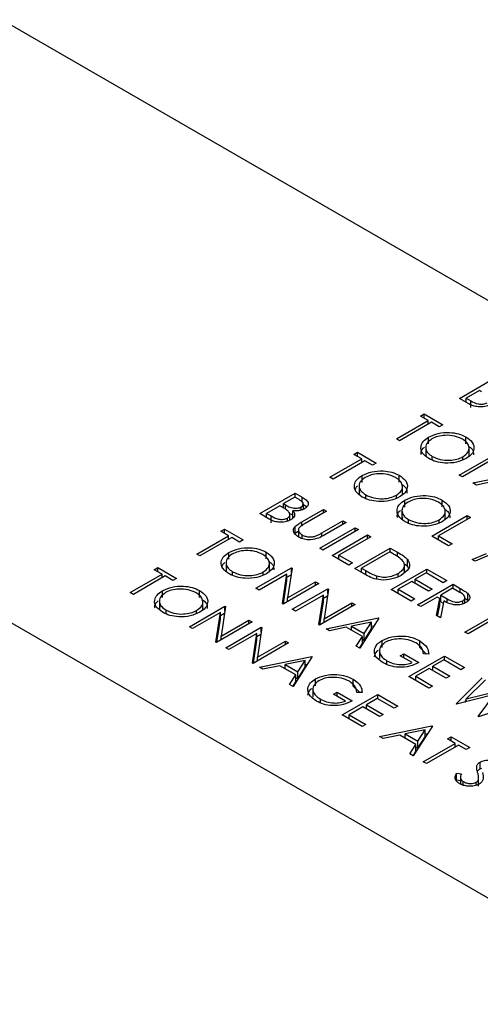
# Model space of a CAD drawing. Header units: inches. Extents: x 1694 to 2505, y -239 to -56.
# Tile 100 of 179: x 1825.99 to 1827.09, y -203.28 to -200.93. Entities that reach past the tile are written whole.
import ezdxf

# ---------------------------------------------------------------- set-up
doc = ezdxf.new("R2010")
doc.units = ezdxf.units.IN
doc.header["$LTSCALE"] = 0.5
doc.header["$MEASUREMENT"] = 0
doc.layers.add('SID-M-S', color=105, linetype='Continuous')

msp = doc.modelspace()

# ---------------------------------------------------------------- linework, layer by layer
at = {"layer": 'SID-M-S'}
for p, q in [((1819.45918, -198.61353), (1838.55107, -209.63504)), ((1824.40893, -200.04224), (1827.23736, -201.67506)), ((1827.0376, -201.83351), (1827.12246, -201.78453)), ((1827.08547, -201.81467), (1827.05392, -201.83288)), ((1827.09052, -201.81758), (1827.08547, -201.81467)), ((1827.06055, -201.84676), (1827.0376, -201.83351)), ((1827.05175, -201.84168), (1827.05392, -201.84042)), ((1827.05392, -201.83288), (1827.06477, -201.83914)), ((1827.05392, -201.84293), (1827.05392, -201.83288)), ((1827.06477, -201.85547), (1827.06477, -201.83914)), ((1826.94486, -201.87574), (1826.95357, -201.87072)), ((1826.96336, -201.88642), (1826.94486, -201.87574)), ((1826.95357, -201.87072), (1826.99817, -201.89647)), ((1826.95357, -201.88077), (1826.95357, -201.87072)), ((1826.88721, -201.93038), (1826.96336, -201.88642)), ((1826.97097, -201.89082), (1826.89482, -201.93478)), ((1826.96336, -201.89521), (1826.96336, -201.88642)), ((1826.96336, -201.8927), (1826.96553, -201.89396)), ((1826.98947, -201.90149), (1826.97097, -201.89082)), ((1826.99817, -201.89647), (1826.98947, -201.90149)), ((1826.89482, -201.93478), (1826.88721, -201.93038)), ((1826.96407, -201.94253), (1826.96407, -201.9262)), ((1827.05311, -201.942), (1827.05311, -201.92567)), ((1826.78577, -201.96759), (1826.79447, -201.96257)), ((1826.80426, -201.97827), (1826.78577, -201.96759)), ((1826.79447, -201.96257), (1826.83907, -201.98831)), ((1826.79447, -201.97261), (1826.79447, -201.96257)), ((1826.95724, -201.94859), (1826.95724, -201.969)), ((1827.06077, -201.97126), (1827.06077, -201.95085)), ((1826.72811, -202.02223), (1826.80426, -201.97827)), ((1826.81187, -201.98266), (1826.73572, -202.02662)), ((1826.80426, -201.98706), (1826.80426, -201.97827)), ((1826.80426, -201.98455), (1826.80643, -201.9858)), ((1826.83037, -201.99334), (1826.81187, -201.98266)), ((1826.83907, -201.98831), (1826.83037, -201.99334)), ((1826.97298, -201.98105), (1826.97298, -201.97236)), ((1827.03733, -202.01704), (1827.11348, -201.97308)), ((1827.1211, -201.97748), (1827.04495, -202.02144)), ((1827.04609, -201.98032), (1827.04609, -201.97306)), ((1826.80497, -202.03438), (1826.80497, -202.01805)), ((1826.89401, -202.03385), (1826.89401, -202.01752)), ((1827.04495, -202.02144), (1827.03733, -202.01704)), ((1827.06997, -202.03589), (1827.19507, -202.01014)), ((1826.73572, -202.02662), (1826.72811, -202.02223)), ((1826.79814, -202.04043), (1826.79814, -202.06084)), ((1827.07828, -202.04068), (1827.06997, -202.03589)), ((1827.11838, -202.03243), (1827.07828, -202.04068)), ((1826.56031, -202.10905), (1826.64516, -202.06006)), ((1826.64516, -202.06006), (1826.66172, -202.06962)), ((1826.64516, -202.07011), (1826.64516, -202.06006)), ((1826.81388, -202.07289), (1826.81388, -202.0642)), ((1826.88699, -202.07216), (1826.88699, -202.0649)), ((1826.90167, -202.06311), (1826.90167, -202.0427)), ((1826.64407, -202.06948), (1826.61688, -202.08518)), ((1826.61688, -202.08518), (1826.62199, -202.08814)), ((1826.61688, -202.0953), (1826.61688, -202.08518)), ((1826.62199, -202.09856), (1826.62199, -202.08814)), ((1826.65441, -202.07545), (1826.64407, -202.06948)), ((1826.66172, -202.08166), (1826.66172, -202.06962)), ((1826.66486, -202.09857), (1826.66486, -202.08653)), ((1826.90723, -202.09341), (1826.90723, -202.07708)), ((1826.99627, -202.09288), (1826.99627, -202.07655)), ((1826.58325, -202.12229), (1826.56031, -202.10905)), ((1826.60817, -202.09021), (1826.57663, -202.10842)), ((1826.57663, -202.10842), (1826.58747, -202.11468)), ((1826.57663, -202.11847), (1826.57663, -202.10842)), ((1826.61322, -202.09312), (1826.60817, -202.09021)), ((1826.61468, -202.09399), (1826.61688, -202.09272)), ((1826.63269, -202.12388), (1826.63269, -202.11132)), ((1826.63979, -202.11841), (1826.63979, -202.10208)), ((1826.65988, -202.10057), (1826.65988, -202.09301)), ((1826.66136, -202.12858), (1826.71261, -202.099)), ((1826.72022, -202.1034), (1826.66938, -202.13275)), ((1826.71261, -202.099), (1826.72022, -202.1034)), ((1826.71261, -202.10779), (1826.71261, -202.099)), ((1826.9004, -202.09946), (1826.9004, -202.11988)), ((1827.00393, -202.12214), (1827.00393, -202.10173)), ((1826.57445, -202.11721), (1826.57663, -202.11596)), ((1826.58747, -202.13101), (1826.58747, -202.11468)), ((1826.62682, -202.12673), (1826.62682, -202.11964)), ((1826.66136, -202.13757), (1826.66136, -202.12858)), ((1826.70855, -202.15535), (1826.75939, -202.126)), ((1826.767, -202.1304), (1826.71575, -202.15999)), ((1826.75939, -202.126), (1826.767, -202.1304)), ((1826.75939, -202.1348), (1826.75939, -202.126)), ((1826.91614, -202.13193), (1826.91614, -202.12324)), ((1826.97179, -202.1629), (1827.05664, -202.11391)), ((1827.06426, -202.11831), (1826.98811, -202.16227)), ((1826.98925, -202.13119), (1826.98925, -202.12393)), ((1827.05664, -202.11391), (1827.06426, -202.11831)), ((1827.05664, -202.12271), (1827.05664, -202.11391)), ((1826.46757, -202.15128), (1826.47627, -202.14626)), ((1826.48606, -202.16196), (1826.46757, -202.15128)), ((1826.47627, -202.14626), (1826.52087, -202.17201)), ((1826.47627, -202.15631), (1826.47627, -202.14626)), ((1826.64499, -202.15611), (1826.64499, -202.13978)), ((1826.64499, -202.15611), (1826.65275, -202.15026)), ((1826.65275, -202.14594), (1826.65275, -202.16636)), ((1826.66189, -202.16858), (1826.66189, -202.16015)), ((1826.7039, -202.19194), (1826.78876, -202.14296)), ((1826.70855, -202.16354), (1826.70855, -202.15535)), ((1826.79637, -202.14736), (1826.71152, -202.19634)), ((1826.73328, -202.2089), (1826.81813, -202.15992)), ((1826.78876, -202.14296), (1826.79637, -202.14736)), ((1826.78876, -202.15175), (1826.78876, -202.14296)), ((1826.81813, -202.15992), (1826.82574, -202.16431)), ((1826.81813, -202.16871), (1826.81813, -202.15992)), ((1826.40991, -202.20592), (1826.48606, -202.16196)), ((1826.49368, -202.16635), (1826.41753, -202.21031)), ((1826.48606, -202.17075), (1826.48606, -202.16196)), ((1826.48606, -202.16824), (1826.48823, -202.16949)), ((1826.51217, -202.17703), (1826.49368, -202.16635)), ((1826.52087, -202.17201), (1826.51217, -202.17703)), ((1826.82574, -202.16431), (1826.74959, -202.20827)), ((1827.01204, -202.18614), (1826.97179, -202.1629)), ((1826.98593, -202.17106), (1826.98811, -202.16981)), ((1826.98811, -202.16227), (1827.02074, -202.18111)), ((1826.98811, -202.17232), (1826.98811, -202.16227)), ((1827.02074, -202.18111), (1827.01204, -202.18614)), ((1826.41753, -202.21031), (1826.40991, -202.20592)), ((1826.48678, -202.21807), (1826.48678, -202.20174)), ((1826.57581, -202.21754), (1826.57581, -202.20121)), ((1826.71152, -202.19634), (1826.7039, -202.19194)), ((1826.78767, -202.2403), (1826.87252, -202.19132)), ((1826.87143, -202.20074), (1826.80399, -202.23967)), ((1826.8774, -202.20418), (1826.87143, -202.20074)), ((1826.87252, -202.19132), (1826.88966, -202.20121)), ((1826.87252, -202.20136), (1826.87252, -202.19132)), ((1826.88966, -202.2118), (1826.88966, -202.20121)), ((1827.06861, -202.21879), (1827.10238, -202.20438)), ((1826.47994, -202.22412), (1826.47994, -202.24454)), ((1826.58347, -202.2468), (1826.58347, -202.22639)), ((1826.77353, -202.23214), (1826.73328, -202.2089)), ((1826.74742, -202.21707), (1826.74959, -202.21581)), ((1826.74959, -202.20827), (1826.78223, -202.22711)), ((1826.74959, -202.21832), (1826.74959, -202.20827)), ((1826.78223, -202.22711), (1826.77353, -202.23214)), ((1826.90568, -202.22801), (1826.91352, -202.23485)), ((1826.90649, -202.25092), (1826.90649, -202.2305)), ((1826.91352, -202.23485), (1826.91352, -202.21852)), ((1827.07519, -202.22259), (1827.06861, -202.21879)), ((1827.10896, -202.20817), (1827.07519, -202.22259)), ((1826.25081, -202.29776), (1826.32696, -202.2538)), ((1826.30847, -202.24313), (1826.31717, -202.2381)), ((1826.32696, -202.2538), (1826.30847, -202.24313)), ((1826.31717, -202.2381), (1826.36177, -202.26385)), ((1826.31717, -202.24815), (1826.31717, -202.2381)), ((1826.32696, -202.2626), (1826.32696, -202.2538)), ((1826.49568, -202.25658), (1826.49568, -202.2479)), ((1826.55133, -202.28756), (1826.63619, -202.23857)), ((1826.62558, -202.25349), (1826.55895, -202.29195)), ((1826.56879, -202.25585), (1826.56879, -202.24859)), ((1826.61487, -202.32424), (1826.62558, -202.25349)), ((1826.62558, -202.26982), (1826.62558, -202.25349)), ((1826.63778, -202.2395), (1826.62706, -202.31041)), ((1826.63619, -202.23857), (1826.63778, -202.2395)), ((1826.63619, -202.25006), (1826.63619, -202.23857)), ((1826.81397, -202.25548), (1826.78767, -202.2403)), ((1826.80181, -202.24847), (1826.80399, -202.24721)), ((1826.80399, -202.23967), (1826.81373, -202.2453)), ((1826.80399, -202.24972), (1826.80399, -202.23967)), ((1826.81373, -202.25534), (1826.81373, -202.2453)), ((1826.8747, -202.29054), (1826.95955, -202.24156)), ((1826.89105, -202.25961), (1826.89105, -202.25221)), ((1826.91352, -202.23485), (1826.91598, -202.24034)), ((1826.95846, -202.25098), (1826.93235, -202.26605)), ((1826.99871, -202.27421), (1826.95846, -202.25098)), ((1826.95955, -202.24156), (1827.00742, -202.26919)), ((1826.95955, -202.25161), (1826.95955, -202.24156)), ((1826.33458, -202.2582), (1826.25843, -202.30216)), ((1826.32696, -202.26009), (1826.32914, -202.26134)), ((1826.35307, -202.26888), (1826.33458, -202.2582)), ((1826.36177, -202.26385), (1826.35307, -202.26888)), ((1826.70146, -202.27625), (1826.6166, -202.32524)), ((1826.61725, -202.32487), (1826.62558, -202.26982)), ((1826.62558, -202.26103), (1826.63538, -202.25537)), ((1826.62706, -202.31041), (1826.69384, -202.27186)), ((1826.69384, -202.27186), (1826.70146, -202.27625)), ((1826.69384, -202.28065), (1826.69384, -202.27186)), ((1826.84014, -202.26544), (1826.84014, -202.25805)), ((1826.92365, -202.27107), (1826.89102, -202.28991)), ((1826.9639, -202.29431), (1826.92365, -202.27107)), ((1826.93018, -202.27484), (1826.93235, -202.27359)), ((1826.93235, -202.26605), (1826.97261, -202.28929)), ((1826.93235, -202.2761), (1826.93235, -202.26605)), ((1826.93779, -202.32697), (1827.02265, -202.27798)), ((1827.00742, -202.26919), (1826.99871, -202.27421)), ((1827.02265, -202.27798), (1827.03963, -202.28778)), ((1827.02265, -202.28803), (1827.02265, -202.27798)), ((1826.25843, -202.30216), (1826.25081, -202.29776)), ((1826.32768, -202.30991), (1826.32768, -202.29358)), ((1826.41671, -202.30938), (1826.41671, -202.29305)), ((1826.55895, -202.29195), (1826.55133, -202.28756)), ((1826.63836, -202.3378), (1826.72321, -202.28881)), ((1826.72481, -202.28974), (1826.71409, -202.36065)), ((1826.72321, -202.28881), (1826.72481, -202.28974)), ((1826.72321, -202.3003), (1826.72321, -202.28881)), ((1826.92256, -202.31817), (1826.8747, -202.29054)), ((1826.88884, -202.29871), (1826.89102, -202.29745)), ((1826.89102, -202.28991), (1826.93127, -202.31315)), ((1826.89102, -202.29996), (1826.89102, -202.28991)), ((1826.97261, -202.28929), (1826.9639, -202.29431)), ((1827.02156, -202.2874), (1826.99327, -202.30373)), ((1827.03747, -202.29659), (1827.02156, -202.2874)), ((1827.03963, -202.29824), (1827.03963, -202.28778)), ((1827.0577, -202.31588), (1827.0577, -202.29955)), ((1826.32084, -202.31597), (1826.32084, -202.33638)), ((1826.42437, -202.33865), (1826.42437, -202.31823)), ((1826.6166, -202.32524), (1826.61487, -202.32424)), ((1826.62706, -202.3192), (1826.62706, -202.31041)), ((1826.71261, -202.30373), (1826.64598, -202.3422)), ((1826.7019, -202.37448), (1826.71261, -202.30373)), ((1826.70428, -202.37511), (1826.71261, -202.32006)), ((1826.71261, -202.32006), (1826.71261, -202.30373)), ((1826.71261, -202.31127), (1826.72241, -202.30561)), ((1826.71409, -202.36065), (1826.78087, -202.3221)), ((1826.78087, -202.3221), (1826.78849, -202.32649)), ((1826.78087, -202.33089), (1826.78087, -202.3221)), ((1826.93127, -202.31315), (1826.92256, -202.31817)), ((1826.98457, -202.30875), (1826.94541, -202.33136)), ((1826.98277, -202.35293), (1826.99076, -202.31233)), ((1826.99076, -202.31233), (1826.98457, -202.30875)), ((1826.99076, -202.31272), (1826.99327, -202.31127)), ((1826.99076, -202.32866), (1826.99076, -202.31233)), ((1827.00018, -202.31776), (1826.99219, -202.35837)), ((1826.99327, -202.30373), (1827.00869, -202.31277)), ((1826.99327, -202.32006), (1826.99327, -202.30373)), ((1826.99327, -202.32006), (1826.99906, -202.32345)), ((1827.00869, -202.32116), (1827.00869, -202.31277)), ((1827.04566, -202.32504), (1827.04566, -202.31745)), ((1827.05107, -202.32174), (1827.05107, -202.30773)), ((1827.05107, -202.31111), (1827.0577, -202.31588)), ((1826.33658, -202.34843), (1826.33658, -202.33974)), ((1826.39223, -202.3794), (1826.47709, -202.33042)), ((1826.46648, -202.34534), (1826.39985, -202.3838)), ((1826.40969, -202.3477), (1826.40969, -202.34044)), ((1826.45577, -202.41608), (1826.46648, -202.34534)), ((1826.46648, -202.36167), (1826.46648, -202.34534)), ((1826.46648, -202.35287), (1826.47628, -202.34721)), ((1826.47868, -202.33134), (1826.46796, -202.40226)), ((1826.47709, -202.33042), (1826.47868, -202.33134)), ((1826.47709, -202.34191), (1826.47709, -202.33042)), ((1826.64598, -202.3422), (1826.63836, -202.3378)), ((1826.78849, -202.32649), (1826.70363, -202.37548)), ((1826.94541, -202.33136), (1826.93779, -202.32697)), ((1826.98566, -202.3546), (1826.99076, -202.32866)), ((1827.05093, -202.39228), (1827.12708, -202.34832)), ((1826.54236, -202.3681), (1826.45751, -202.41708)), ((1826.45815, -202.41671), (1826.46648, -202.36167)), ((1826.46796, -202.40226), (1826.53474, -202.3637)), ((1826.53474, -202.3637), (1826.54236, -202.3681)), ((1826.53474, -202.3725), (1826.53474, -202.3637)), ((1826.71409, -202.36944), (1826.71409, -202.36065)), ((1826.71886, -202.38427), (1826.84397, -202.35852)), ((1826.82789, -202.36834), (1826.78011, -202.37818)), ((1826.84505, -202.35915), (1826.79936, -202.43074)), ((1826.81043, -202.39568), (1826.82789, -202.36834)), ((1826.82789, -202.38467), (1826.82789, -202.36834)), ((1826.84397, -202.35852), (1826.84505, -202.35915)), ((1826.84397, -202.36086), (1826.84397, -202.35852)), ((1826.99219, -202.35837), (1826.98277, -202.35293)), ((1827.1347, -202.35271), (1827.05855, -202.39667)), ((1826.39985, -202.3838), (1826.39223, -202.3794)), ((1826.47926, -202.42965), (1826.56412, -202.38066)), ((1826.55351, -202.39558), (1826.48688, -202.43404)), ((1826.5428, -202.46632), (1826.55351, -202.39558)), ((1826.55351, -202.41191), (1826.55351, -202.39558)), ((1826.56571, -202.38158), (1826.55499, -202.4525)), ((1826.56412, -202.38066), (1826.56571, -202.38158)), ((1826.56412, -202.39215), (1826.56412, -202.38066)), ((1826.70363, -202.37548), (1826.7019, -202.37448)), ((1826.72717, -202.38907), (1826.71886, -202.38427)), ((1826.76727, -202.38082), (1826.72717, -202.38907)), ((1826.80574, -202.40302), (1826.76727, -202.38082)), ((1826.77981, -202.38806), (1826.78011, -202.388)), ((1826.78011, -202.38823), (1826.78011, -202.37818)), ((1826.78011, -202.37818), (1826.81043, -202.39568)), ((1826.81043, -202.41201), (1826.82789, -202.38467)), ((1826.82789, -202.37816), (1826.83368, -202.37697)), ((1827.05855, -202.39667), (1827.05093, -202.39228)), ((1826.45751, -202.41708), (1826.45577, -202.41608)), ((1826.46796, -202.41105), (1826.46796, -202.40226)), ((1826.62939, -202.41834), (1826.54453, -202.46733)), ((1826.54518, -202.46695), (1826.55351, -202.41191)), ((1826.55351, -202.40311), (1826.56331, -202.39745)), ((1826.55499, -202.4525), (1826.62177, -202.41394)), ((1826.62177, -202.41394), (1826.62939, -202.41834)), ((1826.62177, -202.42274), (1826.62177, -202.41394)), ((1826.79109, -202.42597), (1826.80574, -202.40302)), ((1826.80574, -202.41935), (1826.80574, -202.40302)), ((1826.80574, -202.40931), (1826.81043, -202.41201)), ((1826.81043, -202.41201), (1826.81043, -202.39568)), ((1826.8527, -202.42884), (1826.8527, -202.41251)), ((1826.94291, -202.42946), (1826.94291, -202.41313)), ((1826.48688, -202.43404), (1826.47926, -202.42965)), ((1826.79936, -202.43074), (1826.79109, -202.42597)), ((1826.79871, -202.43036), (1826.80574, -202.41935)), ((1826.84655, -202.43479), (1826.84655, -202.45521)), ((1826.94291, -202.42946), (1826.9592, -202.44468)), ((1826.55499, -202.46129), (1826.55499, -202.4525)), ((1826.55976, -202.47612), (1826.68487, -202.45037)), ((1826.66879, -202.46018), (1826.62101, -202.47002)), ((1826.68595, -202.451), (1826.64027, -202.52259)), ((1826.65133, -202.48753), (1826.66879, -202.46018)), ((1826.66879, -202.47651), (1826.66879, -202.46018)), ((1826.68487, -202.45037), (1826.68595, -202.451)), ((1826.68487, -202.4527), (1826.68487, -202.45037)), ((1826.8646, -202.46957), (1826.8646, -202.46087)), ((1826.89618, -202.44896), (1826.90489, -202.44393)), ((1826.92447, -202.46528), (1826.89618, -202.44896)), ((1826.90489, -202.44393), (1826.94079, -202.46466)), ((1826.90489, -202.45398), (1826.90489, -202.44393)), ((1826.91685, -202.49857), (1827.00171, -202.44958)), ((1826.96438, -202.44476), (1826.95166, -202.44456)), ((1827.00062, -202.459), (1826.97451, -202.47408)), ((1827.04087, -202.48224), (1827.00062, -202.459)), ((1827.00171, -202.44958), (1827.04957, -202.47722)), ((1827.00171, -202.45963), (1827.00171, -202.44958)), ((1826.54453, -202.46733), (1826.5428, -202.46632)), ((1826.56808, -202.48092), (1826.55976, -202.47612)), ((1826.60817, -202.47266), (1826.56808, -202.48092)), ((1826.64664, -202.49487), (1826.60817, -202.47266)), ((1826.62071, -202.4799), (1826.62101, -202.47984)), ((1826.62101, -202.47002), (1826.65133, -202.48753)), ((1826.62101, -202.48007), (1826.62101, -202.47002)), ((1826.65133, -202.50386), (1826.66879, -202.47651)), ((1826.65133, -202.50386), (1826.65133, -202.48753)), ((1826.66879, -202.47001), (1826.67458, -202.46882)), ((1826.96581, -202.4791), (1826.93317, -202.49794)), ((1827.00606, -202.50234), (1826.96581, -202.4791)), ((1826.97234, -202.48287), (1826.97451, -202.48162)), ((1826.97451, -202.47408), (1827.01476, -202.49731)), ((1826.97451, -202.48412), (1826.97451, -202.47408)), ((1827.04957, -202.47722), (1827.04087, -202.48224)), ((1826.63199, -202.51781), (1826.64664, -202.49487)), ((1826.63961, -202.52221), (1826.64664, -202.5112)), ((1826.64664, -202.5112), (1826.64664, -202.49487)), ((1826.64664, -202.50115), (1826.65133, -202.50386)), ((1826.6936, -202.52069), (1826.6936, -202.50436)), ((1826.78381, -202.52131), (1826.78381, -202.50498)), ((1826.96472, -202.5262), (1826.91685, -202.49857)), ((1826.931, -202.50673), (1826.93317, -202.50548)), ((1826.93317, -202.49794), (1826.97342, -202.52118)), ((1826.93317, -202.50799), (1826.93317, -202.49794)), ((1827.01476, -202.49731), (1827.00606, -202.50234)), ((1827.02972, -202.56372), (1827.092, -202.50171)), ((1827.09987, -202.50625), (1827.05425, -202.55176)), ((1826.64027, -202.52259), (1826.63199, -202.51781)), ((1826.68745, -202.52664), (1826.68745, -202.54705)), ((1826.73708, -202.5408), (1826.74579, -202.53578)), ((1826.74579, -202.53578), (1826.78169, -202.5565)), ((1826.74579, -202.54583), (1826.74579, -202.53578)), ((1826.78381, -202.52131), (1826.8001, -202.53652)), ((1826.80528, -202.5366), (1826.79256, -202.53641)), ((1826.97342, -202.52118), (1826.96472, -202.5262)), ((1827.05425, -202.55176), (1827.14117, -202.5301)), ((1826.7055, -202.56141), (1826.7055, -202.55271)), ((1826.76537, -202.55713), (1826.73708, -202.5408)), ((1826.75775, -202.59041), (1826.84261, -202.54143)), ((1826.84152, -202.55085), (1826.81541, -202.56592)), ((1826.88177, -202.57409), (1826.84152, -202.55085)), ((1826.84261, -202.54143), (1826.89047, -202.56906)), ((1826.84261, -202.55148), (1826.84261, -202.54143)), ((1827.12154, -202.5418), (1827.03081, -202.56435)), ((1827.05037, -202.55949), (1827.05425, -202.55563)), ((1827.05425, -202.55853), (1827.05425, -202.55176)), ((1827.08217, -202.59401), (1827.12154, -202.5418)), ((1827.19099, -202.55886), (1827.08326, -202.59463)), ((1826.80671, -202.57095), (1826.77407, -202.58979)), ((1826.84696, -202.59418), (1826.80671, -202.57095)), ((1826.81324, -202.57472), (1826.81541, -202.57346)), ((1826.81541, -202.56592), (1826.85566, -202.58916)), ((1826.81541, -202.57597), (1826.81541, -202.56592)), ((1826.89047, -202.56906), (1826.88177, -202.57409)), ((1827.03081, -202.56435), (1827.02972, -202.56372)), ((1826.80562, -202.61805), (1826.75775, -202.59041)), ((1826.7719, -202.59858), (1826.77407, -202.59733)), ((1826.77407, -202.58979), (1826.81432, -202.61302)), ((1826.77407, -202.59983), (1826.77407, -202.58979)), ((1826.85566, -202.58916), (1826.84696, -202.59418)), ((1827.08326, -202.59463), (1827.08217, -202.59401)), ((1826.81432, -202.61302), (1826.80562, -202.61805)), ((1826.84696, -202.64191), (1826.97206, -202.61616)), ((1826.95598, -202.62598), (1826.9082, -202.63582)), ((1826.97315, -202.61679), (1826.92746, -202.68838)), ((1826.93852, -202.65332), (1826.95598, -202.62598)), ((1826.95598, -202.64231), (1826.95598, -202.62598)), ((1826.97206, -202.61616), (1826.97315, -202.61679)), ((1826.97206, -202.6185), (1826.97206, -202.61616)), ((1826.85527, -202.64671), (1826.84696, -202.64191)), ((1826.89537, -202.63846), (1826.85527, -202.64671)), ((1826.93383, -202.66066), (1826.89537, -202.63846)), ((1826.90791, -202.6457), (1826.9082, -202.64564)), ((1826.9082, -202.64587), (1826.9082, -202.63582)), ((1826.9082, -202.63582), (1826.93852, -202.65332)), ((1826.93852, -202.66965), (1826.95598, -202.64231)), ((1826.93852, -202.66965), (1826.93852, -202.65332)), ((1826.95598, -202.6358), (1826.96178, -202.63461)), ((1827.00905, -202.64756), (1827.01775, -202.64254)), ((1827.02754, -202.65824), (1827.00905, -202.64756)), ((1827.01775, -202.64254), (1827.06235, -202.66829)), ((1827.01775, -202.65259), (1827.01775, -202.64254)), ((1826.91918, -202.6836), (1826.93383, -202.66066)), ((1826.9268, -202.688), (1826.93383, -202.67699)), ((1826.93383, -202.67699), (1826.93383, -202.66066)), ((1826.93383, -202.66695), (1826.93852, -202.66965)), ((1826.95139, -202.7022), (1827.02754, -202.65824)), ((1827.03516, -202.66264), (1826.95901, -202.7066)), ((1827.02754, -202.66703), (1827.02754, -202.65824)), ((1827.02754, -202.66452), (1827.02972, -202.66578)), ((1827.05365, -202.67331), (1827.03516, -202.66264)), ((1827.06235, -202.66829), (1827.05365, -202.67331)), ((1826.92746, -202.68838), (1826.91918, -202.6836)), ((1826.95901, -202.7066), (1826.95139, -202.7022)), ((1827.07898, -202.71736), (1827.07898, -202.71315)), ((1827.08715, -202.71929), (1827.08715, -202.70296)), ((1827.08715, -202.71929), (1827.09098, -202.71789)), ((1827.03086, -202.72917), (1827.04233, -202.73083)), ((1827.03086, -202.74551), (1827.03086, -202.72917)), ((1827.03086, -202.74551), (1827.0401, -202.74684)), ((1827.0401, -202.73929), (1827.0401, -202.75562)), ((1827.08311, -202.76081), (1827.08311, -202.74448)), ((1827.08356, -202.75702), (1827.08356, -202.74069)), ((1827.04682, -202.75846), (1827.04682, -202.74975)), ((1827.07782, -202.75816), (1827.07782, -202.75105))]:
    msp.add_line(p, q, dxfattribs=at)
for points, knots in [([(1827.11173, -201.84849), (1827.10743, -201.8504), (1827.09881, -201.85421), (1827.08311, -201.85446), (1827.07003, -201.85164), (1827.06371, -201.84839), (1827.06055, -201.84676)], [0, 0, 0, 0, 0.27914114, 0.55865369, 0.77905895, 1, 1, 1, 1]), ([(1827.06477, -201.83914), (1827.07032, -201.84234), (1827.07864, -201.84713), (1827.09247, -201.8476), (1827.09974, -201.84622), (1827.10266, -201.84481), (1827.10412, -201.8441)], [0, 0, 0, 0, 0.4993602, 0.748736, 0.8743989, 1, 1, 1, 1]), ([(1826.96407, -201.9262), (1826.9714, -201.92287), (1826.98606, -201.91622), (1827.01259, -201.91431), (1827.03613, -201.91765), (1827.04745, -201.923), (1827.05311, -201.92567)], [0, 0, 0, 0, 0.279731, 0.5593268, 0.7796805, 1, 1, 1, 1]), ([(1827.04478, -201.93091), (1827.03873, -201.92822), (1827.02662, -201.92284), (1827.00491, -201.92122), (1826.98555, -201.92392), (1826.97633, -201.92836), (1826.97172, -201.93058)], [0, 0, 0, 0, 0.2796271, 0.5593495, 0.7796302, 1, 1, 1, 1]), ([(1826.96458, -201.97756), (1826.95874, -201.97334), (1826.94704, -201.96491), (1826.94441, -201.94954), (1826.94996, -201.93593), (1826.95937, -201.92944), (1826.96407, -201.9262)], [0, 0, 0, 0, 0.2796633, 0.5593539, 0.7796364, 1, 1, 1, 1]), ([(1826.97172, -201.93058), (1826.96702, -201.93404), (1826.95762, -201.94096), (1826.95635, -201.95354), (1826.96142, -201.96449), (1826.96913, -201.96974), (1826.97298, -201.97236)], [0, 0, 0, 0, 0.279416, 0.5590765, 0.779478, 1, 1, 1, 1]), ([(1827.04609, -201.97306), (1827.05082, -201.96957), (1827.06029, -201.9626), (1827.06165, -201.94989), (1827.05618, -201.93893), (1827.04858, -201.93358), (1827.04478, -201.93091)], [0, 0, 0, 0, 0.279468, 0.5588703, 0.7795158, 1, 1, 1, 1]), ([(1827.05311, -201.92567), (1827.05906, -201.92991), (1827.07096, -201.93839), (1827.07378, -201.95393), (1827.06803, -201.96767), (1827.05847, -201.9742), (1827.05368, -201.97746)], [0, 0, 0, 0, 0.2797673, 0.5593585, 0.7795711, 1, 1, 1, 1]), ([(1827.05947, -201.94754), (1827.06296, -201.95005), (1827.07123, -201.956), (1827.07137, -201.96372), (1827.07145, -201.96817)], [0, 0, 0, 0, 0.4221781, 1, 1, 1, 1]), ([(1826.94662, -201.96787), (1826.94634, -201.96686), (1826.94492, -201.96173), (1826.94796, -201.95531), (1826.95322, -201.95126), (1826.95414, -201.95055)], [0, 0, 0, 0, 0.1678177, 0.8540015, 1, 1, 1, 1]), ([(1826.95822, -201.96701), (1826.95772, -201.96825), (1826.95704, -201.96995), (1826.95801, -201.97157), (1826.95828, -201.97201)], [0, 0, 0, 0, 0.7277029, 1, 1, 1, 1]), ([(1827.05368, -201.97746), (1827.04635, -201.98083), (1827.03169, -201.98757), (1827.00501, -201.98902), (1826.98142, -201.98575), (1826.9702, -201.98029), (1826.96458, -201.97756)], [0, 0, 0, 0, 0.2796304, 0.5593429, 0.7795972, 1, 1, 1, 1]), ([(1826.97298, -201.97236), (1826.97898, -201.97511), (1826.99098, -201.98063), (1827.01276, -201.98247), (1827.0322, -201.97972), (1827.04146, -201.97528), (1827.04609, -201.97306)], [0, 0, 0, 0, 0.2798297, 0.559389, 0.7796538, 1, 1, 1, 1]), ([(1826.80548, -202.0694), (1826.79964, -202.06519), (1826.78794, -202.05676), (1826.78531, -202.04139), (1826.79086, -202.02778), (1826.80027, -202.02129), (1826.80497, -202.01805)], [0, 0, 0, 0, 0.2796633, 0.5593539, 0.7796364, 1, 1, 1, 1]), ([(1826.80497, -202.01805), (1826.8123, -202.01472), (1826.82696, -202.00807), (1826.85349, -202.00616), (1826.87703, -202.00949), (1826.88835, -202.01484), (1826.89401, -202.01752)], [0, 0, 0, 0, 0.279731, 0.5593268, 0.7796805, 1, 1, 1, 1]), ([(1826.88568, -202.02276), (1826.87963, -202.02007), (1826.86752, -202.01468), (1826.84582, -202.01306), (1826.82646, -202.01577), (1826.81723, -202.0202), (1826.81262, -202.02242)], [0, 0, 0, 0, 0.2796271, 0.5593495, 0.7796302, 1, 1, 1, 1]), ([(1826.89401, -202.01752), (1826.89996, -202.02176), (1826.91186, -202.03024), (1826.91469, -202.04577), (1826.90893, -202.05952), (1826.89937, -202.06604), (1826.89459, -202.06931)], [0, 0, 0, 0, 0.2797673, 0.5593585, 0.7795711, 1, 1, 1, 1]), ([(1826.78955, -202.05074), (1826.79006, -202.04857), (1826.79079, -202.04549), (1826.79408, -202.0431), (1826.79504, -202.0424)], [0, 0, 0, 0, 0.70545724, 1, 1, 1, 1]), ([(1826.81262, -202.02242), (1826.80792, -202.02588), (1826.79852, -202.03281), (1826.79725, -202.04539), (1826.80232, -202.05634), (1826.81003, -202.06158), (1826.81388, -202.0642)], [0, 0, 0, 0, 0.279416, 0.5590765, 0.779478, 1, 1, 1, 1]), ([(1826.88699, -202.0649), (1826.89172, -202.06141), (1826.90119, -202.05444), (1826.90255, -202.04174), (1826.89708, -202.03078), (1826.88948, -202.02543), (1826.88568, -202.02276)], [0, 0, 0, 0, 0.279468, 0.5588703, 0.7795158, 1, 1, 1, 1]), ([(1826.90037, -202.03939), (1826.90386, -202.0419), (1826.91213, -202.04785), (1826.91227, -202.05556), (1826.91236, -202.06002)], [0, 0, 0, 0, 0.4221781, 1, 1, 1, 1]), ([(1826.79912, -202.05886), (1826.79862, -202.0601), (1826.79794, -202.0618), (1826.79892, -202.06341), (1826.79918, -202.06385)], [0, 0, 0, 0, 0.7277029, 1, 1, 1, 1]), ([(1826.81388, -202.0642), (1826.81988, -202.06696), (1826.83188, -202.07247), (1826.85366, -202.07431), (1826.8731, -202.07157), (1826.88236, -202.06712), (1826.88699, -202.0649)], [0, 0, 0, 0, 0.2798297, 0.559389, 0.7796538, 1, 1, 1, 1]), ([(1826.90723, -202.07708), (1826.91456, -202.07375), (1826.92922, -202.0671), (1826.95575, -202.06519), (1826.97929, -202.06853), (1826.99061, -202.07387), (1826.99627, -202.07655)], [0, 0, 0, 0, 0.279731, 0.5593268, 0.7796805, 1, 1, 1, 1]), ([(1826.62199, -202.08814), (1826.62733, -202.09121), (1826.63402, -202.09504), (1826.64489, -202.09636), (1826.65039, -202.09612), (1826.65568, -202.09508), (1826.65848, -202.0937), (1826.65988, -202.09301)], [0, 0, 0, 0, 0.4986071, 0.6240085, 0.7494012, 0.8747358, 1, 1, 1, 1]), ([(1826.65988, -202.09301), (1826.66172, -202.09167), (1826.66449, -202.08964), (1826.66505, -202.08622), (1826.6636, -202.0812), (1826.65849, -202.078), (1826.65441, -202.07545)], [0, 0, 0, 0, 0.2492836, 0.3749253, 0.5006447, 1, 1, 1, 1]), ([(1826.66172, -202.06962), (1826.66527, -202.07176), (1826.67235, -202.07603), (1826.67759, -202.08405), (1826.67523, -202.09184), (1826.67018, -202.09549), (1826.66765, -202.09732)], [0, 0, 0, 0, 0.2813174, 0.559922, 0.7799345, 1, 1, 1, 1]), ([(1826.66172, -202.08595), (1826.66574, -202.08798), (1826.67015, -202.0902), (1826.67187, -202.09329), (1826.67202, -202.09355)], [0, 0, 0, 0, 0.9132011, 1, 1, 1, 1]), ([(1826.89459, -202.06931), (1826.88726, -202.07268), (1826.87259, -202.07942), (1826.84591, -202.08087), (1826.82232, -202.0776), (1826.8111, -202.07214), (1826.80548, -202.0694)], [0, 0, 0, 0, 0.2796304, 0.5593429, 0.7795972, 1, 1, 1, 1]), ([(1826.90774, -202.12844), (1826.90189, -202.12422), (1826.8902, -202.11579), (1826.88757, -202.10042), (1826.89312, -202.08681), (1826.90253, -202.08032), (1826.90723, -202.07708)], [0, 0, 0, 0, 0.2796633, 0.5593539, 0.7796364, 1, 1, 1, 1]), ([(1826.91488, -202.08145), (1826.91018, -202.08492), (1826.90078, -202.09184), (1826.89951, -202.10442), (1826.90458, -202.11537), (1826.91228, -202.12061), (1826.91614, -202.12324)], [0, 0, 0, 0, 0.279416, 0.5590765, 0.779478, 1, 1, 1, 1]), ([(1826.98794, -202.08179), (1826.98189, -202.0791), (1826.96978, -202.07372), (1826.94807, -202.0721), (1826.92871, -202.0748), (1826.91949, -202.07924), (1826.91488, -202.08145)], [0, 0, 0, 0, 0.2796271, 0.5593495, 0.7796302, 1, 1, 1, 1]), ([(1826.98925, -202.12393), (1826.99398, -202.12045), (1827.00345, -202.11348), (1827.00481, -202.10077), (1826.99934, -202.08981), (1826.99174, -202.08446), (1826.98794, -202.08179)], [0, 0, 0, 0, 0.279468, 0.5588703, 0.7795158, 1, 1, 1, 1]), ([(1826.99627, -202.07655), (1827.00222, -202.08079), (1827.01412, -202.08927), (1827.01694, -202.1048), (1827.01119, -202.11855), (1827.00163, -202.12507), (1826.99684, -202.12834)], [0, 0, 0, 0, 0.2797673, 0.5593585, 0.7795711, 1, 1, 1, 1]), ([(1826.62809, -202.10287), (1826.62551, -202.10095), (1826.62089, -202.09753), (1826.61556, -202.09447), (1826.61322, -202.09312)], [0, 0, 0, 0, 0.559734, 1, 1, 1, 1]), ([(1826.62682, -202.11964), (1826.62865, -202.11829), (1826.6323, -202.11559), (1826.63345, -202.10926), (1826.63012, -202.10529), (1826.62809, -202.10287)], [0, 0, 0, 0, 0.2799437, 0.5604286, 1, 1, 1, 1]), ([(1826.63152, -202.10852), (1826.63391, -202.11002), (1826.63636, -202.11156), (1826.6397, -202.11194), (1826.63979, -202.11195)], [0, 0, 0, 0, 0.973962, 1, 1, 1, 1]), ([(1826.63979, -202.10208), (1826.6413, -202.10414), (1826.64432, -202.10826), (1826.64398, -202.11463), (1826.6404, -202.12005), (1826.63642, -202.1227), (1826.63443, -202.12403)], [0, 0, 0, 0, 0.2803823, 0.5596055, 0.7797648, 1, 1, 1, 1]), ([(1826.66765, -202.09732), (1826.6655, -202.09839), (1826.66121, -202.10054), (1826.65161, -202.10285), (1826.64427, -202.10237), (1826.63979, -202.10208)], [0, 0, 0, 0, 0.2808667, 0.5615271, 1, 1, 1, 1]), ([(1826.88978, -202.11875), (1826.8895, -202.11774), (1826.88808, -202.11261), (1826.89112, -202.10618), (1826.89638, -202.10214), (1826.8973, -202.10143)], [0, 0, 0, 0, 0.1678177, 0.8540015, 1, 1, 1, 1]), ([(1827.00263, -202.09842), (1827.00612, -202.10093), (1827.01438, -202.10688), (1827.01453, -202.11459), (1827.01461, -202.11905)], [0, 0, 0, 0, 0.4221781, 1, 1, 1, 1]), ([(1826.63443, -202.12403), (1826.63013, -202.12594), (1826.62151, -202.12975), (1826.60581, -202.13), (1826.59273, -202.12717), (1826.58642, -202.12392), (1826.58325, -202.12229)], [0, 0, 0, 0, 0.2791411, 0.5586537, 0.779059, 1, 1, 1, 1]), ([(1826.58747, -202.11468), (1826.59302, -202.11788), (1826.60135, -202.12267), (1826.61517, -202.12314), (1826.62245, -202.12176), (1826.62536, -202.12034), (1826.62682, -202.11964)], [0, 0, 0, 0, 0.4993602, 0.748736, 0.8743989, 1, 1, 1, 1]), ([(1826.64499, -202.13978), (1826.64776, -202.13755), (1826.65272, -202.13357), (1826.65872, -202.13011), (1826.66136, -202.12858)], [0, 0, 0, 0, 0.5594986, 1, 1, 1, 1]), ([(1826.66938, -202.13275), (1826.66727, -202.13396), (1826.66349, -202.13613), (1826.65998, -202.13844), (1826.65844, -202.13946)], [0, 0, 0, 0, 0.5601244, 1, 1, 1, 1]), ([(1826.90138, -202.11789), (1826.90088, -202.11913), (1826.9002, -202.12083), (1826.90117, -202.12244), (1826.90144, -202.12288)], [0, 0, 0, 0, 0.7277029, 1, 1, 1, 1]), ([(1826.99684, -202.12834), (1826.98951, -202.13171), (1826.97485, -202.13845), (1826.94817, -202.1399), (1826.92458, -202.13663), (1826.91335, -202.13117), (1826.90774, -202.12844)], [0, 0, 0, 0, 0.2796304, 0.5593429, 0.7795972, 1, 1, 1, 1]), ([(1826.91614, -202.12324), (1826.92214, -202.12599), (1826.93414, -202.1315), (1826.95592, -202.13335), (1826.97536, -202.1306), (1826.98462, -202.12616), (1826.98925, -202.12393)], [0, 0, 0, 0, 0.2798297, 0.559389, 0.7796538, 1, 1, 1, 1]), ([(1826.65361, -202.16542), (1826.65061, -202.16343), (1826.6446, -202.15946), (1826.64071, -202.15234), (1826.64069, -202.14548), (1826.64356, -202.14168), (1826.64499, -202.13978)], [0, 0, 0, 0, 0.2802208, 0.5599142, 0.7799519, 1, 1, 1, 1]), ([(1826.65844, -202.13946), (1826.65638, -202.14127), (1826.65228, -202.14488), (1826.65288, -202.15293), (1826.65847, -202.15741), (1826.66189, -202.16015)], [0, 0, 0, 0, 0.2810568, 0.5608207, 1, 1, 1, 1]), ([(1826.71575, -202.15999), (1826.71095, -202.16267), (1826.70141, -202.16802), (1826.68376, -202.17229), (1826.66596, -202.17117), (1826.65772, -202.16734), (1826.65361, -202.16542)], [0, 0, 0, 0, 0.2816547, 0.5601107, 0.7800798, 1, 1, 1, 1]), ([(1826.66189, -202.16015), (1826.66448, -202.16136), (1826.66966, -202.16377), (1826.67891, -202.16496), (1826.68749, -202.16446), (1826.69216, -202.16313), (1826.6945, -202.16246)], [0, 0, 0, 0, 0.2797867, 0.5593768, 0.7795688, 1, 1, 1, 1]), ([(1826.6945, -202.16246), (1826.69727, -202.16123), (1826.70222, -202.15904), (1826.70661, -202.15648), (1826.70855, -202.15535)], [0, 0, 0, 0, 0.5596244, 1, 1, 1, 1]), ([(1826.48729, -202.2531), (1826.48144, -202.24888), (1826.46974, -202.24045), (1826.46711, -202.22508), (1826.47266, -202.21147), (1826.48207, -202.20498), (1826.48678, -202.20174)], [0, 0, 0, 0, 0.2796633, 0.5593539, 0.7796364, 1, 1, 1, 1]), ([(1826.49442, -202.20611), (1826.48973, -202.20958), (1826.48033, -202.2165), (1826.47905, -202.22908), (1826.48412, -202.24003), (1826.49183, -202.24527), (1826.49568, -202.2479)], [0, 0, 0, 0, 0.279416, 0.5590765, 0.779478, 1, 1, 1, 1]), ([(1826.48678, -202.20174), (1826.49411, -202.19841), (1826.50876, -202.19176), (1826.53529, -202.18985), (1826.55884, -202.19319), (1826.57015, -202.19853), (1826.57581, -202.20121)], [0, 0, 0, 0, 0.279731, 0.5593268, 0.7796805, 1, 1, 1, 1]), ([(1826.56748, -202.20645), (1826.56143, -202.20376), (1826.54932, -202.19837), (1826.52762, -202.19675), (1826.50826, -202.19946), (1826.49904, -202.2039), (1826.49442, -202.20611)], [0, 0, 0, 0, 0.2796271, 0.5593495, 0.7796302, 1, 1, 1, 1]), ([(1826.56879, -202.24859), (1826.57352, -202.24511), (1826.58299, -202.23813), (1826.58435, -202.22543), (1826.57888, -202.21447), (1826.57128, -202.20912), (1826.56748, -202.20645)], [0, 0, 0, 0, 0.279468, 0.5588703, 0.7795158, 1, 1, 1, 1]), ([(1826.57581, -202.20121), (1826.58176, -202.20545), (1826.59366, -202.21393), (1826.59649, -202.22946), (1826.59073, -202.24321), (1826.58117, -202.24973), (1826.57639, -202.253)], [0, 0, 0, 0, 0.2797673, 0.5593585, 0.7795711, 1, 1, 1, 1]), ([(1826.9011, -202.22061), (1826.89712, -202.21733), (1826.89001, -202.21147), (1826.88126, -202.20641), (1826.8774, -202.20418)], [0, 0, 0, 0, 0.5595421, 1, 1, 1, 1]), ([(1826.88966, -202.20121), (1826.89475, -202.20415), (1826.90384, -202.20941), (1826.91056, -202.21574), (1826.91352, -202.21852)], [0, 0, 0, 0, 0.5604447, 1, 1, 1, 1]), ([(1826.47135, -202.23443), (1826.47186, -202.23226), (1826.47259, -202.22918), (1826.47588, -202.22679), (1826.47685, -202.22609)], [0, 0, 0, 0, 0.7054572, 1, 1, 1, 1]), ([(1826.58217, -202.22308), (1826.58566, -202.22559), (1826.59393, -202.23154), (1826.59407, -202.23925), (1826.59416, -202.24371)], [0, 0, 0, 0, 0.4221781, 1, 1, 1, 1]), ([(1826.89105, -202.25221), (1826.89475, -202.24976), (1826.90213, -202.24487), (1826.90686, -202.23606), (1826.90651, -202.2276), (1826.9029, -202.22294), (1826.9011, -202.22061)], [0, 0, 0, 0, 0.2801784, 0.5597646, 0.7797967, 1, 1, 1, 1]), ([(1826.91352, -202.21852), (1826.91575, -202.22222), (1826.9202, -202.22962), (1826.91639, -202.24394), (1826.90537, -202.25181), (1826.89865, -202.25662)], [0, 0, 0, 0, 0.2802641, 0.5607148, 1, 1, 1, 1]), ([(1826.48092, -202.24255), (1826.48042, -202.24379), (1826.47974, -202.24549), (1826.48072, -202.2471), (1826.48098, -202.24754)], [0, 0, 0, 0, 0.7277029, 1, 1, 1, 1]), ([(1826.57639, -202.253), (1826.56906, -202.25637), (1826.5544, -202.26311), (1826.52771, -202.26456), (1826.50412, -202.26129), (1826.4929, -202.25583), (1826.48729, -202.2531)], [0, 0, 0, 0, 0.2796304, 0.5593429, 0.7795972, 1, 1, 1, 1]), ([(1826.49568, -202.2479), (1826.50169, -202.25065), (1826.51369, -202.25616), (1826.53546, -202.25801), (1826.5549, -202.25526), (1826.56416, -202.25082), (1826.56879, -202.24859)], [0, 0, 0, 0, 0.2798297, 0.559389, 0.7796538, 1, 1, 1, 1]), ([(1826.81373, -202.2453), (1826.81829, -202.24794), (1826.82642, -202.25266), (1826.83595, -202.25641), (1826.84014, -202.25805)], [0, 0, 0, 0, 0.5604262, 1, 1, 1, 1]), ([(1826.84014, -202.25805), (1826.84501, -202.25915), (1826.85476, -202.26135), (1826.87403, -202.26009), (1826.8846, -202.2552), (1826.89105, -202.25221)], [0, 0, 0, 0, 0.2805364, 0.5610151, 1, 1, 1, 1]), ([(1826.89865, -202.25662), (1826.89166, -202.25994), (1826.8777, -202.26657), (1826.85153, -202.26899), (1826.82945, -202.26389), (1826.81914, -202.25829), (1826.81397, -202.25548)], [0, 0, 0, 0, 0.280124, 0.5592478, 0.7788365, 1, 1, 1, 1]), ([(1826.32819, -202.34494), (1826.32234, -202.34073), (1826.31064, -202.3323), (1826.30801, -202.31693), (1826.31356, -202.30331), (1826.32297, -202.29683), (1826.32768, -202.29358)], [0, 0, 0, 0, 0.27966329, 0.55935394, 0.77963639, 1, 1, 1, 1]), ([(1826.33533, -202.29796), (1826.33063, -202.30142), (1826.32123, -202.30835), (1826.31995, -202.32092), (1826.32502, -202.33188), (1826.33273, -202.33712), (1826.33658, -202.33974)], [0, 0, 0, 0, 0.279416, 0.5590765, 0.779478, 1, 1, 1, 1]), ([(1826.32768, -202.29358), (1826.33501, -202.29026), (1826.34967, -202.2836), (1826.37619, -202.2817), (1826.39974, -202.28503), (1826.41105, -202.29038), (1826.41671, -202.29305)], [0, 0, 0, 0, 0.279731, 0.5593268, 0.7796805, 1, 1, 1, 1]), ([(1826.40838, -202.29829), (1826.40233, -202.2956), (1826.39022, -202.29022), (1826.36852, -202.2886), (1826.34916, -202.29131), (1826.33994, -202.29574), (1826.33533, -202.29796)], [0, 0, 0, 0, 0.2796271, 0.5593495, 0.7796302, 1, 1, 1, 1]), ([(1826.40969, -202.34044), (1826.41443, -202.33695), (1826.4239, -202.32998), (1826.42525, -202.31728), (1826.41978, -202.30632), (1826.41218, -202.30097), (1826.40838, -202.29829)], [0, 0, 0, 0, 0.279468, 0.5588703, 0.7795158, 1, 1, 1, 1]), ([(1826.41671, -202.29305), (1826.42266, -202.29729), (1826.43456, -202.30577), (1826.43739, -202.32131), (1826.43163, -202.33505), (1826.42207, -202.34158), (1826.41729, -202.34484)], [0, 0, 0, 0, 0.2797673, 0.5593585, 0.7795711, 1, 1, 1, 1]), ([(1827.04566, -202.31745), (1827.04681, -202.31668), (1827.04911, -202.31514), (1827.05082, -202.31221), (1827.0513, -202.30917), (1827.04916, -202.30314), (1827.04266, -202.2995), (1827.03747, -202.29659)], [0, 0, 0, 0, 0.1253074, 0.250617, 0.3759543, 0.5012806, 1, 1, 1, 1]), ([(1827.03963, -202.28778), (1827.04324, -202.28986), (1827.0497, -202.29356), (1827.05525, -202.29772), (1827.0577, -202.29955)], [0, 0, 0, 0, 0.56023967, 1, 1, 1, 1]), ([(1827.0577, -202.29955), (1827.05948, -202.3016), (1827.06303, -202.30569), (1827.06292, -202.31222), (1827.05942, -202.31781), (1827.05531, -202.3205), (1827.05326, -202.32185)], [0, 0, 0, 0, 0.2797971, 0.5594998, 0.7796265, 1, 1, 1, 1]), ([(1826.31023, -202.33525), (1826.30995, -202.33424), (1826.30852, -202.32912), (1826.31157, -202.32269), (1826.31682, -202.31865), (1826.31775, -202.31794)], [0, 0, 0, 0, 0.1678177, 0.8540015, 1, 1, 1, 1]), ([(1826.42308, -202.31492), (1826.42656, -202.31744), (1826.43483, -202.32339), (1826.43497, -202.3311), (1826.43506, -202.33556)], [0, 0, 0, 0, 0.4221781, 1, 1, 1, 1]), ([(1827.05326, -202.32185), (1827.05035, -202.32327), (1827.04455, -202.32611), (1827.03322, -202.32781), (1827.01653, -202.3264), (1827.00692, -202.32132), (1827.00018, -202.31776)], [0, 0, 0, 0, 0.18712025, 0.37397889, 0.56091118, 1, 1, 1, 1]), ([(1827.00869, -202.31277), (1827.01392, -202.31577), (1827.02046, -202.31952), (1827.03104, -202.32084), (1827.03831, -202.32054), (1827.04273, -202.31868), (1827.04566, -202.31745)], [0, 0, 0, 0, 0.4998271, 0.6254978, 0.7512079, 1, 1, 1, 1]), ([(1826.32182, -202.3344), (1826.32133, -202.33563), (1826.32065, -202.33734), (1826.32162, -202.33895), (1826.32188, -202.33939)], [0, 0, 0, 0, 0.7277029, 1, 1, 1, 1]), ([(1826.41729, -202.34484), (1826.40996, -202.34821), (1826.3953, -202.35496), (1826.36861, -202.35641), (1826.34502, -202.35314), (1826.3338, -202.34767), (1826.32819, -202.34494)], [0, 0, 0, 0, 0.2796304, 0.5593429, 0.7795972, 1, 1, 1, 1]), ([(1826.33658, -202.33974), (1826.34259, -202.3425), (1826.35459, -202.34801), (1826.37636, -202.34985), (1826.3958, -202.34711), (1826.40506, -202.34266), (1826.40969, -202.34044)], [0, 0, 0, 0, 0.2798297, 0.559389, 0.7796538, 1, 1, 1, 1]), ([(1826.83452, -202.43502), (1826.83602, -202.43029), (1826.8387, -202.42182), (1826.84842, -202.41536), (1826.8527, -202.41251)], [0, 0, 0, 0, 0.5593165, 1, 1, 1, 1]), ([(1826.86066, -202.41671), (1826.85592, -202.42045), (1826.84643, -202.42794), (1826.84583, -202.44128), (1826.85238, -202.4526), (1826.86053, -202.45811), (1826.8646, -202.46087)], [0, 0, 0, 0, 0.2790614, 0.5585842, 0.7792365, 1, 1, 1, 1]), ([(1826.8527, -202.41251), (1826.86019, -202.40916), (1826.87516, -202.40244), (1826.90229, -202.40088), (1826.92594, -202.40479), (1826.93725, -202.41035), (1826.94291, -202.41313)], [0, 0, 0, 0, 0.2795897, 0.5590718, 0.7794111, 1, 1, 1, 1]), ([(1826.93395, -202.41801), (1826.92793, -202.41529), (1826.91589, -202.40985), (1826.8943, -202.40784), (1826.87476, -202.41022), (1826.86536, -202.41455), (1826.86066, -202.41671)], [0, 0, 0, 0, 0.2798474, 0.5595549, 0.7798473, 1, 1, 1, 1]), ([(1826.95166, -202.44456), (1826.95073, -202.43904), (1826.94907, -202.42918), (1826.93857, -202.42142), (1826.93395, -202.41801)], [0, 0, 0, 0, 0.5598397, 1, 1, 1, 1]), ([(1826.94291, -202.41313), (1826.94998, -202.41837), (1826.96264, -202.42776), (1826.96385, -202.43955), (1826.96438, -202.44476)], [0, 0, 0, 0, 0.558579, 1, 1, 1, 1]), ([(1826.85524, -202.46551), (1826.84803, -202.46052), (1826.83516, -202.4516), (1826.83471, -202.44009), (1826.83452, -202.43502)], [0, 0, 0, 0, 0.5596174, 1, 1, 1, 1]), ([(1826.83452, -202.45135), (1826.83568, -202.44652), (1826.83711, -202.44061), (1826.84334, -202.43607), (1826.84449, -202.43524)], [0, 0, 0, 0, 0.8169663, 1, 1, 1, 1]), ([(1826.94079, -202.46466), (1826.93386, -202.46805), (1826.92003, -202.47483), (1826.89416, -202.47737), (1826.87133, -202.47361), (1826.86061, -202.46821), (1826.85524, -202.46551)], [0, 0, 0, 0, 0.2803512, 0.5593674, 0.7793709, 1, 1, 1, 1]), ([(1826.8646, -202.46087), (1826.86932, -202.4632), (1826.87873, -202.46787), (1826.89579, -202.47043), (1826.91196, -202.46969), (1826.9203, -202.46675), (1826.92447, -202.46528)], [0, 0, 0, 0, 0.2802537, 0.5599124, 0.7799408, 1, 1, 1, 1]), ([(1826.67542, -202.52687), (1826.67692, -202.52213), (1826.6796, -202.51367), (1826.68932, -202.50721), (1826.6936, -202.50436)], [0, 0, 0, 0, 0.5593165, 1, 1, 1, 1]), ([(1826.70156, -202.50856), (1826.69682, -202.5123), (1826.68733, -202.51978), (1826.68673, -202.53313), (1826.69328, -202.54445), (1826.70143, -202.54996), (1826.7055, -202.55271)], [0, 0, 0, 0, 0.2790614, 0.5585842, 0.7792365, 1, 1, 1, 1]), ([(1826.6936, -202.50436), (1826.70109, -202.501), (1826.71606, -202.49429), (1826.74319, -202.49273), (1826.76684, -202.49664), (1826.77815, -202.5022), (1826.78381, -202.50498)], [0, 0, 0, 0, 0.27958966, 0.55907181, 0.77941115, 1, 1, 1, 1]), ([(1826.77485, -202.50985), (1826.76883, -202.50713), (1826.75679, -202.50169), (1826.7352, -202.49968), (1826.71566, -202.50207), (1826.70626, -202.5064), (1826.70156, -202.50856)], [0, 0, 0, 0, 0.2798474, 0.5595549, 0.7798473, 1, 1, 1, 1]), ([(1826.79256, -202.53641), (1826.79163, -202.53089), (1826.78997, -202.52103), (1826.77947, -202.51327), (1826.77485, -202.50985)], [0, 0, 0, 0, 0.5598397, 1, 1, 1, 1]), ([(1826.78381, -202.50498), (1826.79088, -202.51022), (1826.80354, -202.5196), (1826.80475, -202.5314), (1826.80528, -202.5366)], [0, 0, 0, 0, 0.558579, 1, 1, 1, 1]), ([(1826.69614, -202.55736), (1826.68893, -202.55236), (1826.67606, -202.54344), (1826.67561, -202.53194), (1826.67542, -202.52687)], [0, 0, 0, 0, 0.5596174, 1, 1, 1, 1]), ([(1826.67542, -202.5432), (1826.67658, -202.53837), (1826.67801, -202.53246), (1826.68425, -202.52791), (1826.68539, -202.52708)], [0, 0, 0, 0, 0.8169663, 1, 1, 1, 1]), ([(1826.78169, -202.5565), (1826.77476, -202.5599), (1826.76093, -202.56668), (1826.73506, -202.56921), (1826.71223, -202.56546), (1826.70151, -202.56006), (1826.69614, -202.55736)], [0, 0, 0, 0, 0.2803512, 0.5593674, 0.7793709, 1, 1, 1, 1]), ([(1826.7055, -202.55271), (1826.71022, -202.55505), (1826.71963, -202.55971), (1826.73669, -202.56228), (1826.75286, -202.56154), (1826.7612, -202.5586), (1826.76537, -202.55713)], [0, 0, 0, 0, 0.28025367, 0.55991236, 0.77994084, 1, 1, 1, 1]), ([(1827.08715, -202.70296), (1827.09053, -202.70143), (1827.09729, -202.69838), (1827.10963, -202.69795), (1827.12018, -202.69985), (1827.1253, -202.70235), (1827.12786, -202.70359)], [0, 0, 0, 0, 0.27955263, 0.5587984, 0.77937773, 1, 1, 1, 1]), ([(1827.07898, -202.71315), (1827.07968, -202.71102), (1827.08094, -202.70721), (1827.08526, -202.70425), (1827.08715, -202.70296)], [0, 0, 0, 0, 0.5598405, 1, 1, 1, 1]), ([(1827.08134, -202.72784), (1827.08053, -202.72511), (1827.07908, -202.72025), (1827.07901, -202.71532), (1827.07898, -202.71315)], [0, 0, 0, 0, 0.5604127, 1, 1, 1, 1]), ([(1827.08084, -202.72577), (1827.08117, -202.72494), (1827.08215, -202.72247), (1827.08515, -202.72056), (1827.08715, -202.71929)], [0, 0, 0, 0, 0.3346362, 1, 1, 1, 1]), ([(1827.03811, -202.75478), (1827.03529, -202.75278), (1827.02964, -202.74879), (1827.02637, -202.73952), (1827.02915, -202.7331), (1827.03086, -202.72917)], [0, 0, 0, 0, 0.2798798, 0.5596658, 1, 1, 1, 1]), ([(1827.04233, -202.73083), (1827.04098, -202.73453), (1827.03909, -202.73967), (1827.04198, -202.74631), (1827.0452, -202.7486), (1827.04682, -202.74975)], [0, 0, 0, 0, 0.55932064, 0.77978172, 1, 1, 1, 1]), ([(1827.07782, -202.75105), (1827.0793, -202.74995), (1827.08195, -202.74799), (1827.08275, -202.74556), (1827.08311, -202.74448)], [0, 0, 0, 0, 0.5589902, 1, 1, 1, 1]), ([(1827.08311, -202.74448), (1827.08329, -202.74136), (1827.08362, -202.73577), (1827.08204, -202.73027), (1827.08134, -202.72784)], [0, 0, 0, 0, 0.5594958, 1, 1, 1, 1]), ([(1827.09271, -202.72816), (1827.09409, -202.73351), (1827.09601, -202.74095), (1827.09211, -202.75049), (1827.08758, -202.75384), (1827.08532, -202.75551)], [0, 0, 0, 0, 0.5601154, 0.7802838, 1, 1, 1, 1]), ([(1827.08532, -202.75551), (1827.08137, -202.75724), (1827.07347, -202.76071), (1827.0593, -202.76106), (1827.04697, -202.75912), (1827.04107, -202.75623), (1827.03811, -202.75478)], [0, 0, 0, 0, 0.2791829, 0.5590851, 0.779446, 1, 1, 1, 1]), ([(1827.04682, -202.74975), (1827.04933, -202.75094), (1827.05434, -202.7533), (1827.06335, -202.75454), (1827.07177, -202.75376), (1827.07581, -202.75195), (1827.07782, -202.75105)], [0, 0, 0, 0, 0.28027638, 0.56014777, 0.78015314, 1, 1, 1, 1])]:
    msp.add_open_spline(points, degree=3, knots=knots, dxfattribs=at)

doc.saveas('drawing.dxf')
